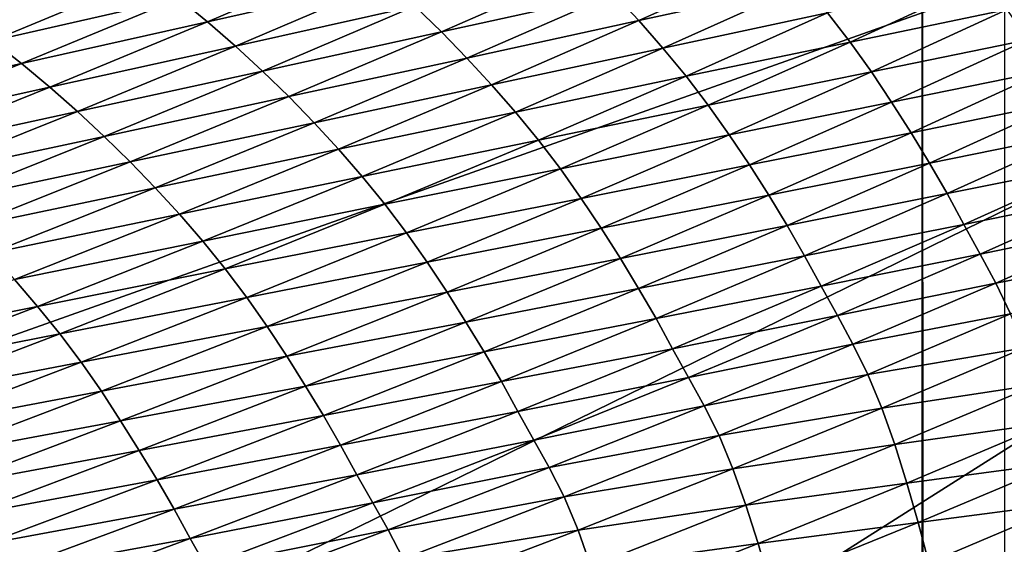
# Model space of a CAD drawing. Extents: x -65 to 446, y -88 to 1542.
# Tile 178 of 223: x 64.416 to 65, y -19.817 to -19.506. Entities that reach past the tile are written whole.
import ezdxf

# ---------------------------------------------------------------- set-up
doc = ezdxf.new("R2010")
doc.units = 0
doc.header["$LTSCALE"] = 74.25
for name, color, linetype in [('360', 7, 'CONTINUOUS'), ('543', 7, 'CONTINUOUS'), ('730', 7, 'CONTINUOUS'), ('812', 7, 'CONTINUOUS'), ('839', 7, 'CONTINUOUS'), ('880', 7, 'CONTINUOUS')]:
    doc.layers.add(name, color=color, linetype=linetype)

msp = doc.modelspace()

# ---------------------------------------------------------------- linework, layer by layer
at = {"layer": '360', "color": 7, "linetype": 'CONTINUOUS'}
for points in [[(58.54071, -18.23446, -13.52983), (65.995, -19.13135, -0.4), (59.64452, -20.5, -12.76649), (58.54071, -18.23446, -13.52983)], [(59.64452, -20.5, -12.76649), (65.995, -19.13135, -0.4), (62.13891, -20.5, -10.42338), (59.64452, -20.5, -12.76649)], [(62.13891, -20.5, -10.42338), (65.995, -19.13135, -0.4), (62.83956, -20.67774, -9.54702), (62.13891, -20.5, -10.42338)], [(62.83956, -20.67774, -9.54702), (65.995, -19.13135, -0.4), (63.16788, -20.92097, -9.08884), (62.83956, -20.67774, -9.54702)], [(63.16788, -20.92097, -9.08884), (65.995, -19.13135, -0.4), (63.45386, -21.3112, -8.65988), (63.16788, -20.92097, -9.08884)], [(63.45386, -21.3112, -8.65988), (65.995, -19.13135, -0.4), (63.61758, -22, -8.40008), (63.45386, -21.3112, -8.65988)], [(65.995, -19.13135, -0.4), (65.76858, -86.70779, -2.71141), (63.61758, -32, -8.40008), (65.995, -19.13135, -0.4)], [(63.61758, -22, -8.40008), (65.995, -19.13135, -0.4), (63.61758, -25.40326, -8.40008), (63.61758, -22, -8.40008)], [(63.61758, -25.40326, -8.40008), (65.995, -19.13135, -0.4), (63.61758, -29.59674, -8.40008), (63.61758, -25.40326, -8.40008)], [(63.61758, -29.59674, -8.40008), (65.995, -19.13135, -0.4), (63.61758, -32, -8.40008), (63.61758, -29.59674, -8.40008)]]:
    msp.add_3dface(points, dxfattribs=at)
at = {"layer": '543', "color": 7, "linetype": 'CONTINUOUS'}
for points in [[(63.94889, -18.98899, -1.4), (63.94889, -84.74866, -1.4), (65.05135, -18.98899, -1.4), (63.94889, -18.98899, -1.4)], [(65.05135, -18.98899, -1.4), (63.94889, -84.74866, -1.4), (65.05135, -84.74866, -1.4), (65.05135, -18.98899, -1.4)]]:
    msp.add_3dface(points, dxfattribs=at)
at = {"layer": '730', "color": 7, "linetype": 'CONTINUOUS'}
for points in [[(64, -18.47248), (59.9296, -20.0576, 9.8693), (65.29985, -18.47248), (64, -18.47248)], [(65.29985, -18.47248), (59.9296, -20.0576, 9.8693), (65.29993, -18.47769, 0.04261), (65.29985, -18.47248)], [(65.29993, -18.47769, 0.04261), (59.9296, -20.0576, 9.8693), (65.3, -18.48291, 0.08523), (65.29993, -18.47769, 0.04261)], [(65.3, -18.48291, 0.08523), (59.9296, -20.0576, 9.8693), (65.29807, -18.51251, 0.32473), (65.3, -18.48291, 0.08523)], [(65.29807, -18.51251, 0.32473), (59.9296, -20.0576, 9.8693), (65.29268, -18.54227, 0.56201), (65.29807, -18.51251, 0.32473)], [(65.29268, -18.54227, 0.56201), (59.9296, -20.0576, 9.8693), (65.28382, -18.57219, 0.79705), (65.29268, -18.54227, 0.56201)], [(65.28382, -18.57219, 0.79705), (59.9296, -20.0576, 9.8693), (65.27148, -18.60223, 1.02974), (65.28382, -18.57219, 0.79705)], [(65.27148, -18.60223, 1.02974), (59.9296, -20.0576, 9.8693), (65.2556, -18.63233, 1.25975), (65.27148, -18.60223, 1.02974)], [(65.2556, -18.63233, 1.25975), (59.9296, -20.0576, 9.8693), (65.23632, -18.6626, 1.48789), (65.2556, -18.63233, 1.25975)], [(65.23632, -18.6626, 1.48789), (59.9296, -20.0576, 9.8693), (65.21374, -18.69314, 1.71506), (65.23632, -18.6626, 1.48789)], [(65.21374, -18.69314, 1.71506), (59.9296, -20.0576, 9.8693), (65.18791, -18.72391, 1.94101), (65.21374, -18.69314, 1.71506)], [(65.18791, -18.72391, 1.94101), (59.9296, -20.0576, 9.8693), (65.15878, -18.75491, 2.16571), (65.18791, -18.72391, 1.94101)], [(65.15878, -18.75491, 2.16571), (59.9296, -20.0576, 9.8693), (65.12629, -18.78625, 2.39006), (65.15878, -18.75491, 2.16571)], [(65.12629, -18.78625, 2.39006), (59.9296, -20.0576, 9.8693), (65.09044, -18.81802, 2.61465), (65.12629, -18.78625, 2.39006)], [(65.09044, -18.81802, 2.61465), (59.9296, -20.0576, 9.8693), (65.0513, -18.85013, 2.83893), (65.09044, -18.81802, 2.61465)], [(65.0513, -18.85013, 2.83893), (59.9296, -20.0576, 9.8693), (65.00873, -18.88266, 3.06332), (65.0513, -18.85013, 2.83893)], [(65.00873, -18.88266, 3.06332), (59.9296, -20.0576, 9.8693), (64.96261, -18.91568, 3.28841), (65.00873, -18.88266, 3.06332)], [(64.96261, -18.91568, 3.28841), (59.9296, -20.0576, 9.8693), (64.91291, -18.94925, 3.51447), (64.96261, -18.91568, 3.28841)], [(64.91291, -18.94925, 3.51447), (59.9296, -20.0576, 9.8693), (64.85969, -18.98329, 3.74107), (64.91291, -18.94925, 3.51447)], [(64.85969, -18.98329, 3.74107), (59.9296, -20.0576, 9.8693), (64.80302, -19.01773, 3.96761), (64.85969, -18.98329, 3.74107)], [(64.80302, -19.01773, 3.96761), (59.9296, -20.0576, 9.8693), (64.7429, -19.05252, 4.19387), (64.80302, -19.01773, 3.96761)], [(64.7429, -19.05252, 4.19387), (59.9296, -20.0576, 9.8693), (64.67926, -19.08774, 4.42028), (64.7429, -19.05252, 4.19387)], [(64.67926, -19.08774, 4.42028), (59.9296, -20.0576, 9.8693), (64.61229, -19.12327, 4.6461), (64.67926, -19.08774, 4.42028)], [(64.61229, -19.12327, 4.6461), (59.9296, -20.0576, 9.8693), (64.54222, -19.15898, 4.87053), (64.61229, -19.12327, 4.6461)], [(64.54222, -19.15898, 4.87053), (59.9296, -20.0576, 9.8693), (64.46895, -19.1949, 5.09381), (64.54222, -19.15898, 4.87053)], [(64.46895, -19.1949, 5.09381), (59.9296, -20.0576, 9.8693), (64.39251, -19.23102, 5.31594), (64.46895, -19.1949, 5.09381)]]:
    msp.add_3dface(points, dxfattribs=at)
at = {"layer": '812', "color": 7, "linetype": 'CONTINUOUS'}
for points in [[(64.95129, -19.22659, -1.4), (64.95129, -84.27951, -1.4), (64.04895, -19.22659, -1.4), (64.95129, -19.22659, -1.4)], [(64.04895, -19.22659, -1.4), (64.95129, -84.27951, -1.4), (64.04895, -84.27951, -1.4), (64.04895, -19.22659, -1.4)]]:
    msp.add_3dface(points, dxfattribs=at)
at = {"layer": '839', "color": 7, "linetype": 'CONTINUOUS'}
for points in [[(65.00018, -19.1777), (65.00018, -83.82216), (64.95129, -19.22659, -1.4), (65.00018, -19.1777)], [(65.00018, -83.82216), (64.99981, -84.07544, -0.01071), (64.95129, -19.22659, -1.4), (65.00018, -83.82216)], [(64.95129, -19.22659, -1.4), (64.99981, -84.07544, -0.01071), (64.95129, -84.27951, -1.4), (64.95129, -19.22659, -1.4)]]:
    msp.add_3dface(points, dxfattribs=at)
at = {"layer": '880', "color": 7, "linetype": 'CONTINUOUS'}
for points in [[(64.61741, -19.46884, 5.92348), (64.51031, -19.49341, 6.14564), (64.52733, -19.5074, 6.15427), (64.61741, -19.46884, 5.92348)], [(64.61741, -19.46884, 5.92348), (64.52733, -19.5074, 6.15427), (64.63412, -19.48328, 5.93118), (64.61741, -19.46884, 5.92348)], [(64.86699, -19.46899, 5.4887), (64.76842, -19.49079, 5.71788), (64.78321, -19.50672, 5.723), (64.86699, -19.46899, 5.4887)], [(64.86699, -19.46899, 5.4887), (64.78321, -19.50672, 5.723), (64.88137, -19.48537, 5.49288), (64.86699, -19.46899, 5.4887)], [(64.75309, -19.47518, 5.71217), (64.65034, -19.49813, 5.93838), (64.66605, -19.51334, 5.94505), (64.75309, -19.47518, 5.71217)], [(64.75309, -19.47518, 5.71217), (64.66605, -19.51334, 5.94505), (64.76842, -19.49079, 5.71788), (64.75309, -19.47518, 5.71217)], [(64.49285, -19.47986, 6.13657), (64.38195, -19.5056, 6.35549), (64.39964, -19.51868, 6.36546), (64.49285, -19.47986, 6.13657)], [(64.49285, -19.47986, 6.13657), (64.39964, -19.51868, 6.36546), (64.51031, -19.49341, 6.14564), (64.49285, -19.47986, 6.13657)], [(64.63412, -19.48328, 5.93118), (64.52733, -19.5074, 6.15427), (64.54388, -19.52181, 6.16242), (64.63412, -19.48328, 5.93118)], [(64.63412, -19.48328, 5.93118), (64.54388, -19.52181, 6.16242), (64.65034, -19.49813, 5.93838), (64.63412, -19.48328, 5.93118)], [(64.98905, -19.48228, 5.26352), (64.89521, -19.50218, 5.49642), (64.90848, -19.51945, 5.49927), (64.98905, -19.48228, 5.26352)], [(64.98905, -19.48228, 5.26352), (64.90848, -19.51945, 5.49927), (65.00178, -19.50003, 5.26536), (64.98905, -19.48228, 5.26352)], [(64.88137, -19.48537, 5.49288), (64.78321, -19.50672, 5.723), (64.79747, -19.52301, 5.72749), (64.88137, -19.48537, 5.49288)], [(64.88137, -19.48537, 5.49288), (64.79747, -19.52301, 5.72749), (64.89521, -19.50218, 5.49642), (64.88137, -19.48537, 5.49288)], [(64.51031, -19.49341, 6.14564), (64.39964, -19.51868, 6.36546), (64.41692, -19.53223, 6.37502), (64.51031, -19.49341, 6.14564)], [(64.51031, -19.49341, 6.14564), (64.41692, -19.53223, 6.37502), (64.52733, -19.5074, 6.15427), (64.51031, -19.49341, 6.14564)], [(64.76842, -19.49079, 5.71788), (64.66605, -19.51334, 5.94505), (64.68124, -19.52888, 5.95113), (64.76842, -19.49079, 5.71788)], [(64.76842, -19.49079, 5.71788), (64.68124, -19.52888, 5.95113), (64.78321, -19.50672, 5.723), (64.76842, -19.49079, 5.71788)], [(64.65034, -19.49813, 5.93838), (64.54388, -19.52181, 6.16242), (64.55994, -19.53661, 6.17006), (64.65034, -19.49813, 5.93838)], [(64.65034, -19.49813, 5.93838), (64.55994, -19.53661, 6.17006), (64.66605, -19.51334, 5.94505), (64.65034, -19.49813, 5.93838)], [(65.00178, -19.50003, 5.26536), (64.90848, -19.51945, 5.49927), (64.92112, -19.5371, 5.5013), (65.00178, -19.50003, 5.26536)], [(65.00178, -19.50003, 5.26536), (64.92112, -19.5371, 5.5013), (65.01391, -19.51807, 5.26649), (65.00178, -19.50003, 5.26536)], [(64.52733, -19.5074, 6.15427), (64.41692, -19.53223, 6.37502), (64.43377, -19.5462, 6.38413), (64.52733, -19.5074, 6.15427)], [(64.52733, -19.5074, 6.15427), (64.43377, -19.5462, 6.38413), (64.54388, -19.52181, 6.16242), (64.52733, -19.5074, 6.15427)], [(64.78321, -19.50672, 5.723), (64.68124, -19.52888, 5.95113), (64.6959, -19.54473, 5.9566), (64.78321, -19.50672, 5.723)], [(64.78321, -19.50672, 5.723), (64.6959, -19.54473, 5.9566), (64.79747, -19.52301, 5.72749), (64.78321, -19.50672, 5.723)], [(64.89521, -19.50218, 5.49642), (64.79747, -19.52301, 5.72749), (64.8112, -19.53973, 5.73131), (64.89521, -19.50218, 5.49642)], [(64.89521, -19.50218, 5.49642), (64.8112, -19.53973, 5.73131), (64.90848, -19.51945, 5.49927), (64.89521, -19.50218, 5.49642)], [(64.66605, -19.51334, 5.94505), (64.55994, -19.53661, 6.17006), (64.57549, -19.55177, 6.17713), (64.66605, -19.51334, 5.94505)], [(64.66605, -19.51334, 5.94505), (64.57549, -19.55177, 6.17713), (64.68124, -19.52888, 5.95113), (64.66605, -19.51334, 5.94505)], [(64.39964, -19.51868, 6.36546), (64.303, -19.55773, 6.5933), (64.41692, -19.53223, 6.37502), (64.39964, -19.51868, 6.36546)], [(65.01391, -19.51807, 5.26649), (64.92112, -19.5371, 5.5013), (64.93315, -19.55506, 5.50259), (65.01391, -19.51807, 5.26649)], [(65.01391, -19.51807, 5.26649), (64.93315, -19.55506, 5.50259), (65.02551, -19.53628, 5.26702), (65.01391, -19.51807, 5.26649)], [(64.54388, -19.52181, 6.16242), (64.43377, -19.5462, 6.38413), (64.45015, -19.56059, 6.39275), (64.54388, -19.52181, 6.16242)], [(64.54388, -19.52181, 6.16242), (64.45015, -19.56059, 6.39275), (64.55994, -19.53661, 6.17006), (64.54388, -19.52181, 6.16242)], [(64.79747, -19.52301, 5.72749), (64.6959, -19.54473, 5.9566), (64.71003, -19.56093, 5.96141), (64.79747, -19.52301, 5.72749)], [(64.79747, -19.52301, 5.72749), (64.71003, -19.56093, 5.96141), (64.8112, -19.53973, 5.73131), (64.79747, -19.52301, 5.72749)], [(64.90848, -19.51945, 5.49927), (64.8112, -19.53973, 5.73131), (64.82436, -19.5569, 5.7344), (64.90848, -19.51945, 5.49927)], [(64.90848, -19.51945, 5.49927), (64.82436, -19.5569, 5.7344), (64.92112, -19.5371, 5.5013), (64.90848, -19.51945, 5.49927)], [(64.68124, -19.52888, 5.95113), (64.57549, -19.55177, 6.17713), (64.59053, -19.56725, 6.18361), (64.68124, -19.52888, 5.95113)], [(64.68124, -19.52888, 5.95113), (64.59053, -19.56725, 6.18361), (64.6959, -19.54473, 5.9566), (64.68124, -19.52888, 5.95113)], [(64.41692, -19.53223, 6.37502), (64.303, -19.55773, 6.5933), (64.3201, -19.57127, 6.60337), (64.41692, -19.53223, 6.37502)], [(64.41692, -19.53223, 6.37502), (64.3201, -19.57127, 6.60337), (64.43377, -19.5462, 6.38413), (64.41692, -19.53223, 6.37502)], [(64.55994, -19.53661, 6.17006), (64.45015, -19.56059, 6.39275), (64.46604, -19.57535, 6.40083), (64.55994, -19.53661, 6.17006)], [(64.55994, -19.53661, 6.17006), (64.46604, -19.57535, 6.40083), (64.57549, -19.55177, 6.17713), (64.55994, -19.53661, 6.17006)], [(65.02551, -19.53628, 5.26702), (64.93315, -19.55506, 5.50259), (64.94467, -19.57316, 5.50324), (65.02551, -19.53628, 5.26702)], [(65.02551, -19.53628, 5.26702), (64.94467, -19.57316, 5.50324), (65.03659, -19.55444, 5.26683), (65.02551, -19.53628, 5.26702)], [(64.8112, -19.53973, 5.73131), (64.71003, -19.56093, 5.96141), (64.72363, -19.57755, 5.96553), (64.8112, -19.53973, 5.73131)], [(64.8112, -19.53973, 5.73131), (64.72363, -19.57755, 5.96553), (64.82436, -19.5569, 5.7344), (64.8112, -19.53973, 5.73131)], [(64.92112, -19.5371, 5.5013), (64.82436, -19.5569, 5.7344), (64.83688, -19.57447, 5.73664), (64.92112, -19.5371, 5.5013)], [(64.92112, -19.5371, 5.5013), (64.83688, -19.57447, 5.73664), (64.93315, -19.55506, 5.50259), (64.92112, -19.5371, 5.5013)], [(64.43377, -19.5462, 6.38413), (64.3201, -19.57127, 6.60337), (64.33677, -19.58523, 6.61297), (64.43377, -19.5462, 6.38413)], [(64.43377, -19.5462, 6.38413), (64.33677, -19.58523, 6.61297), (64.45015, -19.56059, 6.39275), (64.43377, -19.5462, 6.38413)], [(64.6959, -19.54473, 5.9566), (64.59053, -19.56725, 6.18361), (64.60505, -19.58301, 6.18944), (64.6959, -19.54473, 5.9566)], [(64.6959, -19.54473, 5.9566), (64.60505, -19.58301, 6.18944), (64.71003, -19.56093, 5.96141), (64.6959, -19.54473, 5.9566)], [(64.57549, -19.55177, 6.17713), (64.46604, -19.57535, 6.40083), (64.48144, -19.59045, 6.40833), (64.57549, -19.55177, 6.17713)], [(64.57549, -19.55177, 6.17713), (64.48144, -19.59045, 6.40833), (64.59053, -19.56725, 6.18361), (64.57549, -19.55177, 6.17713)], [(64.82436, -19.5569, 5.7344), (64.72363, -19.57755, 5.96553), (64.73667, -19.59463, 5.96887), (64.82436, -19.5569, 5.7344)], [(64.82436, -19.5569, 5.7344), (64.73667, -19.59463, 5.96887), (64.83688, -19.57447, 5.73664), (64.82436, -19.5569, 5.7344)], [(64.93315, -19.55506, 5.50259), (64.83688, -19.57447, 5.73664), (64.84882, -19.59233, 5.73809), (64.93315, -19.55506, 5.50259)], [(64.93315, -19.55506, 5.50259), (64.84882, -19.59233, 5.73809), (64.94467, -19.57316, 5.50324), (64.93315, -19.55506, 5.50259)], [(65.03659, -19.55444, 5.26683), (64.94467, -19.57316, 5.50324), (64.95568, -19.59119, 5.50314), (65.03659, -19.55444, 5.26683)], [(65.03659, -19.55444, 5.26683), (64.95568, -19.59119, 5.50314), (65.04711, -19.57274, 5.26502), (65.03659, -19.55444, 5.26683)], [(64.45015, -19.56059, 6.39275), (64.33677, -19.58523, 6.61297), (64.35298, -19.59958, 6.62206), (64.45015, -19.56059, 6.39275)], [(64.45015, -19.56059, 6.39275), (64.35298, -19.59958, 6.62206), (64.46604, -19.57535, 6.40083), (64.45015, -19.56059, 6.39275)], [(64.71003, -19.56093, 5.96141), (64.60505, -19.58301, 6.18944), (64.61904, -19.59912, 6.19459), (64.71003, -19.56093, 5.96141)], [(64.71003, -19.56093, 5.96141), (64.61904, -19.59912, 6.19459), (64.72363, -19.57755, 5.96553), (64.71003, -19.56093, 5.96141)], [(64.59053, -19.56725, 6.18361), (64.48144, -19.59045, 6.40833), (64.49632, -19.60586, 6.41521), (64.59053, -19.56725, 6.18361)], [(64.59053, -19.56725, 6.18361), (64.49632, -19.60586, 6.41521), (64.60505, -19.58301, 6.18944), (64.59053, -19.56725, 6.18361)], [(64.46604, -19.57535, 6.40083), (64.35298, -19.59958, 6.62206), (64.3687, -19.6143, 6.63059), (64.46604, -19.57535, 6.40083)], [(64.46604, -19.57535, 6.40083), (64.3687, -19.6143, 6.63059), (64.48144, -19.59045, 6.40833), (64.46604, -19.57535, 6.40083)], [(64.72363, -19.57755, 5.96553), (64.61904, -19.59912, 6.19459), (64.63251, -19.61565, 6.199), (64.72363, -19.57755, 5.96553)], [(64.72363, -19.57755, 5.96553), (64.63251, -19.61565, 6.199), (64.73667, -19.59463, 5.96887), (64.72363, -19.57755, 5.96553)], [(64.83688, -19.57447, 5.73664), (64.73667, -19.59463, 5.96887), (64.74908, -19.61211, 5.97131), (64.83688, -19.57447, 5.73664)], [(64.83688, -19.57447, 5.73664), (64.74908, -19.61211, 5.97131), (64.84882, -19.59233, 5.73809), (64.83688, -19.57447, 5.73664)], [(64.94467, -19.57316, 5.50324), (64.84882, -19.59233, 5.73809), (64.86025, -19.61032, 5.73888), (64.94467, -19.57316, 5.50324)], [(64.94467, -19.57316, 5.50324), (64.86025, -19.61032, 5.73888), (64.95568, -19.59119, 5.50314), (64.94467, -19.57316, 5.50324)], [(65.04711, -19.57274, 5.26502), (64.95568, -19.59119, 5.50314), (64.96613, -19.60933, 5.50131), (65.04711, -19.57274, 5.26502)], [(65.04711, -19.57274, 5.26502), (64.96613, -19.60933, 5.50131), (65.05707, -19.59111, 5.26139), (65.04711, -19.57274, 5.26502)], [(64.60505, -19.58301, 6.18944), (64.49632, -19.60586, 6.41521), (64.51069, -19.62154, 6.42141), (64.60505, -19.58301, 6.18944)], [(64.60505, -19.58301, 6.18944), (64.51069, -19.62154, 6.42141), (64.61904, -19.59912, 6.19459), (64.60505, -19.58301, 6.18944)], [(64.48144, -19.59045, 6.40833), (64.3687, -19.6143, 6.63059), (64.38393, -19.62935, 6.63852), (64.48144, -19.59045, 6.40833)], [(64.48144, -19.59045, 6.40833), (64.38393, -19.62935, 6.63852), (64.49632, -19.60586, 6.41521), (64.48144, -19.59045, 6.40833)], [(64.73667, -19.59463, 5.96887), (64.63251, -19.61565, 6.199), (64.64542, -19.63263, 6.20261), (64.73667, -19.59463, 5.96887)], [(64.73667, -19.59463, 5.96887), (64.64542, -19.63263, 6.20261), (64.74908, -19.61211, 5.97131), (64.73667, -19.59463, 5.96887)], [(64.84882, -19.59233, 5.73809), (64.74908, -19.61211, 5.97131), (64.7609, -19.62988, 5.97294), (64.84882, -19.59233, 5.73809)], [(64.84882, -19.59233, 5.73809), (64.7609, -19.62988, 5.97294), (64.86025, -19.61032, 5.73888), (64.84882, -19.59233, 5.73809)], [(64.95568, -19.59119, 5.50314), (64.86025, -19.61032, 5.73888), (64.87118, -19.62822, 5.73887), (64.95568, -19.59119, 5.50314)], [(64.95568, -19.59119, 5.50314), (64.87118, -19.62822, 5.73887), (64.96613, -19.60933, 5.50131), (64.95568, -19.59119, 5.50314)], [(65.05707, -19.59111, 5.26139), (64.96613, -19.60933, 5.50131), (64.97605, -19.62755, 5.49754), (65.05707, -19.59111, 5.26139)], [(65.05707, -19.59111, 5.26139), (64.97605, -19.62755, 5.49754), (65.06667, -19.60897, 5.25807), (65.05707, -19.59111, 5.26139)], [(64.61904, -19.59912, 6.19459), (64.51069, -19.62154, 6.42141), (64.52453, -19.63756, 6.42691), (64.61904, -19.59912, 6.19459)], [(64.61904, -19.59912, 6.19459), (64.52453, -19.63756, 6.42691), (64.63251, -19.61565, 6.199), (64.61904, -19.59912, 6.19459)], [(64.49632, -19.60586, 6.41521), (64.38393, -19.62935, 6.63852), (64.39865, -19.64469, 6.64581), (64.49632, -19.60586, 6.41521)], [(64.49632, -19.60586, 6.41521), (64.39865, -19.64469, 6.64581), (64.51069, -19.62154, 6.42141), (64.49632, -19.60586, 6.41521)], [(64.74908, -19.61211, 5.97131), (64.64542, -19.63263, 6.20261), (64.65771, -19.65002, 6.20528), (64.74908, -19.61211, 5.97131)], [(64.74908, -19.61211, 5.97131), (64.65771, -19.65002, 6.20528), (64.7609, -19.62988, 5.97294), (64.74908, -19.61211, 5.97131)], [(64.86025, -19.61032, 5.73888), (64.7609, -19.62988, 5.97294), (64.77224, -19.64776, 5.97387), (64.86025, -19.61032, 5.73888)], [(64.86025, -19.61032, 5.73888), (64.77224, -19.64776, 5.97387), (64.87118, -19.62822, 5.73887), (64.86025, -19.61032, 5.73888)], [(64.96613, -19.60933, 5.50131), (64.87118, -19.62822, 5.73887), (64.88157, -19.64622, 5.73702), (64.96613, -19.60933, 5.50131)], [(64.96613, -19.60933, 5.50131), (64.88157, -19.64622, 5.73702), (64.97605, -19.62755, 5.49754), (64.96613, -19.60933, 5.50131)], [(65.06667, -19.60897, 5.25807), (64.97605, -19.62755, 5.49754), (64.98562, -19.64518, 5.49411), (65.06667, -19.60897, 5.25807)], [(65.06667, -19.60897, 5.25807), (64.98562, -19.64518, 5.49411), (65.07595, -19.62651, 5.25662), (65.06667, -19.60897, 5.25807)], [(64.63251, -19.61565, 6.199), (64.52453, -19.63756, 6.42691), (64.53785, -19.65399, 6.43164), (64.63251, -19.61565, 6.199)], [(64.63251, -19.61565, 6.199), (64.53785, -19.65399, 6.43164), (64.64542, -19.63263, 6.20261), (64.63251, -19.61565, 6.199)], [(64.51069, -19.62154, 6.42141), (64.39865, -19.64469, 6.64581), (64.41285, -19.66029, 6.6524), (64.51069, -19.62154, 6.42141)], [(64.51069, -19.62154, 6.42141), (64.41285, -19.66029, 6.6524), (64.52453, -19.63756, 6.42691), (64.51069, -19.62154, 6.42141)], [(64.7609, -19.62988, 5.97294), (64.65771, -19.65002, 6.20528), (64.66941, -19.6677, 6.20709), (64.7609, -19.62988, 5.97294)], [(64.7609, -19.62988, 5.97294), (64.66941, -19.6677, 6.20709), (64.77224, -19.64776, 5.97387), (64.7609, -19.62988, 5.97294)], [(64.87118, -19.62822, 5.73887), (64.77224, -19.64776, 5.97387), (64.78309, -19.66552, 5.97397), (64.87118, -19.62822, 5.73887)], [(64.87118, -19.62822, 5.73887), (64.78309, -19.66552, 5.97397), (64.88157, -19.64622, 5.73702), (64.87118, -19.62822, 5.73887)], [(64.97605, -19.62755, 5.49754), (64.88157, -19.64622, 5.73702), (64.89143, -19.66426, 5.7331), (64.97605, -19.62755, 5.49754)], [(64.97605, -19.62755, 5.49754), (64.89143, -19.66426, 5.7331), (64.98562, -19.64518, 5.49411), (64.97605, -19.62755, 5.49754)], [(65.07595, -19.62651, 5.25662), (64.98562, -19.64518, 5.49411), (64.99489, -19.66243, 5.49271), (65.07595, -19.62651, 5.25662)], [(65.07595, -19.62651, 5.25662), (64.99489, -19.66243, 5.49271), (65.08477, -19.64495, 5.25559), (65.07595, -19.62651, 5.25662)], [(64.64542, -19.63263, 6.20261), (64.53785, -19.65399, 6.43164), (64.55063, -19.67088, 6.43552), (64.64542, -19.63263, 6.20261)], [(64.64542, -19.63263, 6.20261), (64.55063, -19.67088, 6.43552), (64.65771, -19.65002, 6.20528), (64.64542, -19.63263, 6.20261)], [(64.52453, -19.63756, 6.42691), (64.41285, -19.66029, 6.6524), (64.42655, -19.67621, 6.65825), (64.52453, -19.63756, 6.42691)], [(64.52453, -19.63756, 6.42691), (64.42655, -19.67621, 6.65825), (64.53785, -19.65399, 6.43164), (64.52453, -19.63756, 6.42691)], [(64.77224, -19.64776, 5.97387), (64.66941, -19.6677, 6.20709), (64.68065, -19.68547, 6.20817), (64.77224, -19.64776, 5.97387)], [(64.77224, -19.64776, 5.97387), (64.68065, -19.68547, 6.20817), (64.78309, -19.66552, 5.97397), (64.77224, -19.64776, 5.97387)], [(64.88157, -19.64622, 5.73702), (64.78309, -19.66552, 5.97397), (64.79341, -19.68337, 5.97211), (64.88157, -19.64622, 5.73702)], [(64.88157, -19.64622, 5.73702), (64.79341, -19.68337, 5.97211), (64.89143, -19.66426, 5.7331), (64.88157, -19.64622, 5.73702)], [(64.98562, -19.64518, 5.49411), (64.89143, -19.66426, 5.7331), (64.90097, -19.68166, 5.72957), (64.98562, -19.64518, 5.49411)], [(64.98562, -19.64518, 5.49411), (64.90097, -19.68166, 5.72957), (64.99489, -19.66243, 5.49271), (64.98562, -19.64518, 5.49411)], [(65.08477, -19.64495, 5.25559), (64.99489, -19.66243, 5.49271), (65.00372, -19.6806, 5.49176), (65.08477, -19.64495, 5.25559)], [(64.65771, -19.65002, 6.20528), (64.55063, -19.67088, 6.43552), (64.56279, -19.68818, 6.43843), (64.65771, -19.65002, 6.20528)], [(64.65771, -19.65002, 6.20528), (64.56279, -19.68818, 6.43843), (64.66941, -19.6677, 6.20709), (64.65771, -19.65002, 6.20528)], [(64.53785, -19.65399, 6.43164), (64.42655, -19.67621, 6.65825), (64.43972, -19.69255, 6.6633), (64.53785, -19.65399, 6.43164)], [(64.53785, -19.65399, 6.43164), (64.43972, -19.69255, 6.6633), (64.55063, -19.67088, 6.43552), (64.53785, -19.65399, 6.43164)], [(64.41285, -19.66029, 6.6524), (64.3116, -19.69922, 6.88227), (64.42655, -19.67621, 6.65825), (64.41285, -19.66029, 6.6524)], [(64.89143, -19.66426, 5.7331), (64.79341, -19.68337, 5.97211), (64.80321, -19.70126, 5.96805), (64.89143, -19.66426, 5.7331)], [(64.89143, -19.66426, 5.7331), (64.80321, -19.70126, 5.96805), (64.90097, -19.68166, 5.72957), (64.89143, -19.66426, 5.7331)], [(64.99489, -19.66243, 5.49271), (64.90097, -19.68166, 5.72957), (64.91023, -19.69861, 5.72822), (64.99489, -19.66243, 5.49271)], [(64.99489, -19.66243, 5.49271), (64.91023, -19.69861, 5.72822), (65.00372, -19.6806, 5.49176), (64.99489, -19.66243, 5.49271)], [(64.55063, -19.67088, 6.43552), (64.43972, -19.69255, 6.6633), (64.45236, -19.70935, 6.66747), (64.55063, -19.67088, 6.43552)], [(64.55063, -19.67088, 6.43552), (64.45236, -19.70935, 6.66747), (64.56279, -19.68818, 6.43843), (64.55063, -19.67088, 6.43552)], [(64.66941, -19.6677, 6.20709), (64.56279, -19.68818, 6.43843), (64.57437, -19.70576, 6.44044), (64.66941, -19.6677, 6.20709)], [(64.66941, -19.6677, 6.20709), (64.57437, -19.70576, 6.44044), (64.68065, -19.68547, 6.20817), (64.66941, -19.6677, 6.20709)], [(64.78309, -19.66552, 5.97397), (64.68065, -19.68547, 6.20817), (64.69141, -19.70309, 6.20839), (64.78309, -19.66552, 5.97397)], [(64.78309, -19.66552, 5.97397), (64.69141, -19.70309, 6.20839), (64.79341, -19.68337, 5.97211), (64.78309, -19.66552, 5.97397)], [(64.42655, -19.67621, 6.65825), (64.3116, -19.69922, 6.88227), (64.32514, -19.71506, 6.88847), (64.42655, -19.67621, 6.65825)], [(64.42655, -19.67621, 6.65825), (64.32514, -19.71506, 6.88847), (64.43972, -19.69255, 6.6633), (64.42655, -19.67621, 6.65825)], [(64.90097, -19.68166, 5.72957), (64.80321, -19.70126, 5.96805), (64.81271, -19.71841, 5.96442), (64.90097, -19.68166, 5.72957)], [(64.90097, -19.68166, 5.72957), (64.81271, -19.71841, 5.96442), (64.91023, -19.69861, 5.72822), (64.90097, -19.68166, 5.72957)], [(65.00372, -19.6806, 5.49176), (64.91023, -19.69861, 5.72822), (64.91907, -19.71653, 5.72737), (65.00372, -19.6806, 5.49176)], [(65.00372, -19.6806, 5.49176), (64.91907, -19.71653, 5.72737), (65.01197, -19.70072, 5.48909), (65.00372, -19.6806, 5.49176)], [(64.56279, -19.68818, 6.43843), (64.45236, -19.70935, 6.66747), (64.46438, -19.72655, 6.67062), (64.56279, -19.68818, 6.43843)], [(64.56279, -19.68818, 6.43843), (64.46438, -19.72655, 6.67062), (64.57437, -19.70576, 6.44044), (64.56279, -19.68818, 6.43843)], [(64.68065, -19.68547, 6.20817), (64.57437, -19.70576, 6.44044), (64.58549, -19.72343, 6.44169), (64.68065, -19.68547, 6.20817)], [(64.68065, -19.68547, 6.20817), (64.58549, -19.72343, 6.44169), (64.69141, -19.70309, 6.20839), (64.68065, -19.68547, 6.20817)], [(64.79341, -19.68337, 5.97211), (64.69141, -19.70309, 6.20839), (64.70165, -19.7208, 6.20654), (64.79341, -19.68337, 5.97211)], [(64.79341, -19.68337, 5.97211), (64.70165, -19.7208, 6.20654), (64.80321, -19.70126, 5.96805), (64.79341, -19.68337, 5.97211)], [(64.43972, -19.69255, 6.6633), (64.32514, -19.71506, 6.88847), (64.33816, -19.7313, 6.89385), (64.43972, -19.69255, 6.6633)], [(64.43972, -19.69255, 6.6633), (64.33816, -19.7313, 6.89385), (64.45236, -19.70935, 6.66747), (64.43972, -19.69255, 6.6633)], [(64.91023, -19.69861, 5.72822), (64.81271, -19.71841, 5.96442), (64.82196, -19.73507, 5.96313), (64.91023, -19.69861, 5.72822)], [(64.91023, -19.69861, 5.72822), (64.82196, -19.73507, 5.96313), (64.91907, -19.71653, 5.72737), (64.91023, -19.69861, 5.72822)], [(64.57437, -19.70576, 6.44044), (64.46438, -19.72655, 6.67062), (64.47583, -19.74405, 6.67283), (64.57437, -19.70576, 6.44044)], [(64.57437, -19.70576, 6.44044), (64.47583, -19.74405, 6.67283), (64.58549, -19.72343, 6.44169), (64.57437, -19.70576, 6.44044)], [(64.69141, -19.70309, 6.20839), (64.58549, -19.72343, 6.44169), (64.59616, -19.74092, 6.44204), (64.69141, -19.70309, 6.20839)], [(64.69141, -19.70309, 6.20839), (64.59616, -19.74092, 6.44204), (64.70165, -19.7208, 6.20654), (64.69141, -19.70309, 6.20839)], [(64.80321, -19.70126, 5.96805), (64.70165, -19.7208, 6.20654), (64.71138, -19.73853, 6.20234), (64.80321, -19.70126, 5.96805)], [(64.80321, -19.70126, 5.96805), (64.71138, -19.73853, 6.20234), (64.81271, -19.71841, 5.96442), (64.80321, -19.70126, 5.96805)], [(65.01197, -19.70072, 5.48909), (64.91907, -19.71653, 5.72737), (64.92732, -19.73649, 5.72467), (65.01197, -19.70072, 5.48909)], [(65.01197, -19.70072, 5.48909), (64.92732, -19.73649, 5.72467), (65.01964, -19.72249, 5.4847), (65.01197, -19.70072, 5.48909)], [(64.45236, -19.70935, 6.66747), (64.33816, -19.7313, 6.89385), (64.35065, -19.74799, 6.89831), (64.45236, -19.70935, 6.66747)], [(64.45236, -19.70935, 6.66747), (64.35065, -19.74799, 6.89831), (64.46438, -19.72655, 6.67062), (64.45236, -19.70935, 6.66747)], [(64.91907, -19.71653, 5.72737), (64.82196, -19.73507, 5.96313), (64.83079, -19.75272, 5.96239), (64.91907, -19.71653, 5.72737)], [(64.91907, -19.71653, 5.72737), (64.83079, -19.75272, 5.96239), (64.92732, -19.73649, 5.72467), (64.91907, -19.71653, 5.72737)], [(64.58549, -19.72343, 6.44169), (64.47583, -19.74405, 6.67283), (64.48684, -19.7616, 6.67426), (64.58549, -19.72343, 6.44169)], [(64.58549, -19.72343, 6.44169), (64.48684, -19.7616, 6.67426), (64.59616, -19.74092, 6.44204), (64.58549, -19.72343, 6.44169)], [(64.70165, -19.7208, 6.20654), (64.59616, -19.74092, 6.44204), (64.60631, -19.75848, 6.44019), (64.70165, -19.7208, 6.20654)], [(64.70165, -19.7208, 6.20654), (64.60631, -19.75848, 6.44019), (64.71138, -19.73853, 6.20234), (64.70165, -19.7208, 6.20654)], [(64.81271, -19.71841, 5.96442), (64.71138, -19.73853, 6.20234), (64.72083, -19.75544, 6.19862), (64.81271, -19.71841, 5.96442)], [(64.81271, -19.71841, 5.96442), (64.72083, -19.75544, 6.19862), (64.82196, -19.73507, 5.96313), (64.81271, -19.71841, 5.96442)], [(65.01964, -19.72249, 5.4847), (64.92732, -19.73649, 5.72467), (64.93501, -19.75818, 5.72013), (65.01964, -19.72249, 5.4847)], [(65.01964, -19.72249, 5.4847), (64.93501, -19.75818, 5.72013), (65.02679, -19.74529, 5.47904), (65.01964, -19.72249, 5.4847)], [(64.46438, -19.72655, 6.67062), (64.35065, -19.74799, 6.89831), (64.36253, -19.76511, 6.90171), (64.46438, -19.72655, 6.67062)], [(64.46438, -19.72655, 6.67062), (64.36253, -19.76511, 6.90171), (64.47583, -19.74405, 6.67283), (64.46438, -19.72655, 6.67062)], [(64.82196, -19.73507, 5.96313), (64.72083, -19.75544, 6.19862), (64.73006, -19.77179, 6.1974), (64.82196, -19.73507, 5.96313)], [(64.82196, -19.73507, 5.96313), (64.73006, -19.77179, 6.1974), (64.83079, -19.75272, 5.96239), (64.82196, -19.73507, 5.96313)], [(64.59616, -19.74092, 6.44204), (64.48684, -19.7616, 6.67426), (64.4974, -19.77896, 6.67474), (64.59616, -19.74092, 6.44204)], [(64.59616, -19.74092, 6.44204), (64.4974, -19.77896, 6.67474), (64.60631, -19.75848, 6.44019), (64.59616, -19.74092, 6.44204)], [(64.71138, -19.73853, 6.20234), (64.60631, -19.75848, 6.44019), (64.61597, -19.77604, 6.43587), (64.71138, -19.73853, 6.20234)], [(64.71138, -19.73853, 6.20234), (64.61597, -19.77604, 6.43587), (64.72083, -19.75544, 6.19862), (64.71138, -19.73853, 6.20234)], [(64.92732, -19.73649, 5.72467), (64.83079, -19.75272, 5.96239), (64.83904, -19.77253, 5.95967), (64.92732, -19.73649, 5.72467)], [(64.92732, -19.73649, 5.72467), (64.83904, -19.77253, 5.95967), (64.93501, -19.75818, 5.72013), (64.92732, -19.73649, 5.72467)], [(64.47583, -19.74405, 6.67283), (64.36253, -19.76511, 6.90171), (64.37386, -19.78251, 6.90413), (64.47583, -19.74405, 6.67283)], [(64.47583, -19.74405, 6.67283), (64.37386, -19.78251, 6.90413), (64.48684, -19.7616, 6.67426), (64.47583, -19.74405, 6.67283)], [(65.02679, -19.74529, 5.47904), (64.93501, -19.75818, 5.72013), (64.94218, -19.78095, 5.71424), (65.02679, -19.74529, 5.47904)], [(65.02679, -19.74529, 5.47904), (64.94218, -19.78095, 5.71424), (65.03347, -19.76867, 5.47213), (65.02679, -19.74529, 5.47904)], [(64.83079, -19.75272, 5.96239), (64.73006, -19.77179, 6.1974), (64.73889, -19.78918, 6.19678), (64.83079, -19.75272, 5.96239)], [(64.83079, -19.75272, 5.96239), (64.73889, -19.78918, 6.19678), (64.83904, -19.77253, 5.95967), (64.83079, -19.75272, 5.96239)], [(64.60631, -19.75848, 6.44019), (64.4974, -19.77896, 6.67474), (64.50747, -19.79637, 6.67291), (64.60631, -19.75848, 6.44019)], [(64.60631, -19.75848, 6.44019), (64.50747, -19.79637, 6.67291), (64.61597, -19.77604, 6.43587), (64.60631, -19.75848, 6.44019)], [(64.72083, -19.75544, 6.19862), (64.61597, -19.77604, 6.43587), (64.62537, -19.79271, 6.43206), (64.72083, -19.75544, 6.19862)], [(64.72083, -19.75544, 6.19862), (64.62537, -19.79271, 6.43206), (64.73006, -19.77179, 6.1974), (64.72083, -19.75544, 6.19862)], [(64.93501, -19.75818, 5.72013), (64.83904, -19.77253, 5.95967), (64.84674, -19.79414, 5.95499), (64.93501, -19.75818, 5.72013)], [(64.93501, -19.75818, 5.72013), (64.84674, -19.79414, 5.95499), (64.94218, -19.78095, 5.71424), (64.93501, -19.75818, 5.72013)], [(64.48684, -19.7616, 6.67426), (64.37386, -19.78251, 6.90413), (64.38474, -19.79995, 6.90573), (64.48684, -19.7616, 6.67426)], [(64.48684, -19.7616, 6.67426), (64.38474, -19.79995, 6.90573), (64.4974, -19.77896, 6.67474), (64.48684, -19.7616, 6.67426)], [(65.03347, -19.76867, 5.47213), (64.94218, -19.78095, 5.71424), (64.94891, -19.80431, 5.70701), (65.03347, -19.76867, 5.47213)], [(65.03347, -19.76867, 5.47213), (64.94891, -19.80431, 5.70701), (65.0397, -19.79257, 5.46283), (65.03347, -19.76867, 5.47213)], [(64.61597, -19.77604, 6.43587), (64.50747, -19.79637, 6.67291), (64.51705, -19.81377, 6.66847), (64.61597, -19.77604, 6.43587)], [(64.61597, -19.77604, 6.43587), (64.51705, -19.81377, 6.66847), (64.62537, -19.79271, 6.43206), (64.61597, -19.77604, 6.43587)], [(64.73006, -19.77179, 6.1974), (64.62537, -19.79271, 6.43206), (64.63457, -19.80876, 6.43093), (64.73006, -19.77179, 6.1974)], [(64.73006, -19.77179, 6.1974), (64.63457, -19.80876, 6.43093), (64.73889, -19.78918, 6.19678), (64.73006, -19.77179, 6.1974)], [(64.83904, -19.77253, 5.95967), (64.73889, -19.78918, 6.19678), (64.74713, -19.80882, 6.19405), (64.83904, -19.77253, 5.95967)], [(64.83904, -19.77253, 5.95967), (64.74713, -19.80882, 6.19405), (64.84674, -19.79414, 5.95499), (64.83904, -19.77253, 5.95967)], [(64.4974, -19.77896, 6.67474), (64.38474, -19.79995, 6.90573), (64.3952, -19.81717, 6.90635), (64.4974, -19.77896, 6.67474)], [(64.4974, -19.77896, 6.67474), (64.3952, -19.81717, 6.90635), (64.50747, -19.79637, 6.67291), (64.4974, -19.77896, 6.67474)], [(64.94218, -19.78095, 5.71424), (64.84674, -19.79414, 5.95499), (64.85393, -19.81687, 5.94886), (64.94218, -19.78095, 5.71424)], [(64.94218, -19.78095, 5.71424), (64.85393, -19.81687, 5.94886), (64.94891, -19.80431, 5.70701), (64.94218, -19.78095, 5.71424)], [(64.62537, -19.79271, 6.43206), (64.51705, -19.81377, 6.66847), (64.52639, -19.8302, 6.66457), (64.62537, -19.79271, 6.43206)], [(64.62537, -19.79271, 6.43206), (64.52639, -19.8302, 6.66457), (64.63457, -19.80876, 6.43093), (64.62537, -19.79271, 6.43206)], [(64.73889, -19.78918, 6.19678), (64.63457, -19.80876, 6.43093), (64.64338, -19.82588, 6.43044), (64.73889, -19.78918, 6.19678)], [(64.73889, -19.78918, 6.19678), (64.64338, -19.82588, 6.43044), (64.74713, -19.80882, 6.19405), (64.73889, -19.78918, 6.19678)], [(65.0397, -19.79257, 5.46283), (64.94891, -19.80431, 5.70701), (64.95521, -19.82822, 5.69724), (65.0397, -19.79257, 5.46283)], [(65.0397, -19.79257, 5.46283), (64.95521, -19.82822, 5.69724), (65.04535, -19.81738, 5.44756), (65.0397, -19.79257, 5.46283)], [(64.50747, -19.79637, 6.67291), (64.3952, -19.81717, 6.90635), (64.40517, -19.83444, 6.90453), (64.50747, -19.79637, 6.67291)], [(64.50747, -19.79637, 6.67291), (64.40517, -19.83444, 6.90453), (64.51705, -19.81377, 6.66847), (64.50747, -19.79637, 6.67291)], [(64.84674, -19.79414, 5.95499), (64.74713, -19.80882, 6.19405), (64.75482, -19.83036, 6.18922), (64.84674, -19.79414, 5.95499)], [(64.84674, -19.79414, 5.95499), (64.75482, -19.83036, 6.18922), (64.85393, -19.81687, 5.94886), (64.84674, -19.79414, 5.95499)], [(64.94891, -19.80431, 5.70701), (64.85393, -19.81687, 5.94886), (64.8607, -19.84022, 5.94132), (64.94891, -19.80431, 5.70701)], [(64.94891, -19.80431, 5.70701), (64.8607, -19.84022, 5.94132), (64.95521, -19.82822, 5.69724), (64.94891, -19.80431, 5.70701)], [(64.63457, -19.80876, 6.43093), (64.52639, -19.8302, 6.66457), (64.53556, -19.84594, 6.66353), (64.63457, -19.80876, 6.43093)], [(64.63457, -19.80876, 6.43093), (64.53556, -19.84594, 6.66353), (64.64338, -19.82588, 6.43044), (64.63457, -19.80876, 6.43093)], [(64.74713, -19.80882, 6.19405), (64.64338, -19.82588, 6.43044), (64.65161, -19.84536, 6.4277), (64.74713, -19.80882, 6.19405)], [(64.74713, -19.80882, 6.19405), (64.65161, -19.84536, 6.4277), (64.75482, -19.83036, 6.18922), (64.74713, -19.80882, 6.19405)], [(64.51705, -19.81377, 6.66847), (64.40517, -19.83444, 6.90453), (64.41467, -19.85167, 6.89996), (64.51705, -19.81377, 6.66847)], [(64.51705, -19.81377, 6.66847), (64.41467, -19.85167, 6.89996), (64.52639, -19.8302, 6.66457), (64.51705, -19.81377, 6.66847)], [(64.85393, -19.81687, 5.94886), (64.75482, -19.83036, 6.18922), (64.76203, -19.85306, 6.18287), (64.85393, -19.81687, 5.94886)], [(64.85393, -19.81687, 5.94886), (64.76203, -19.85306, 6.18287), (64.8607, -19.84022, 5.94132), (64.85393, -19.81687, 5.94886)]]:
    msp.add_3dface(points, dxfattribs=at)

doc.saveas('drawing.dxf')
